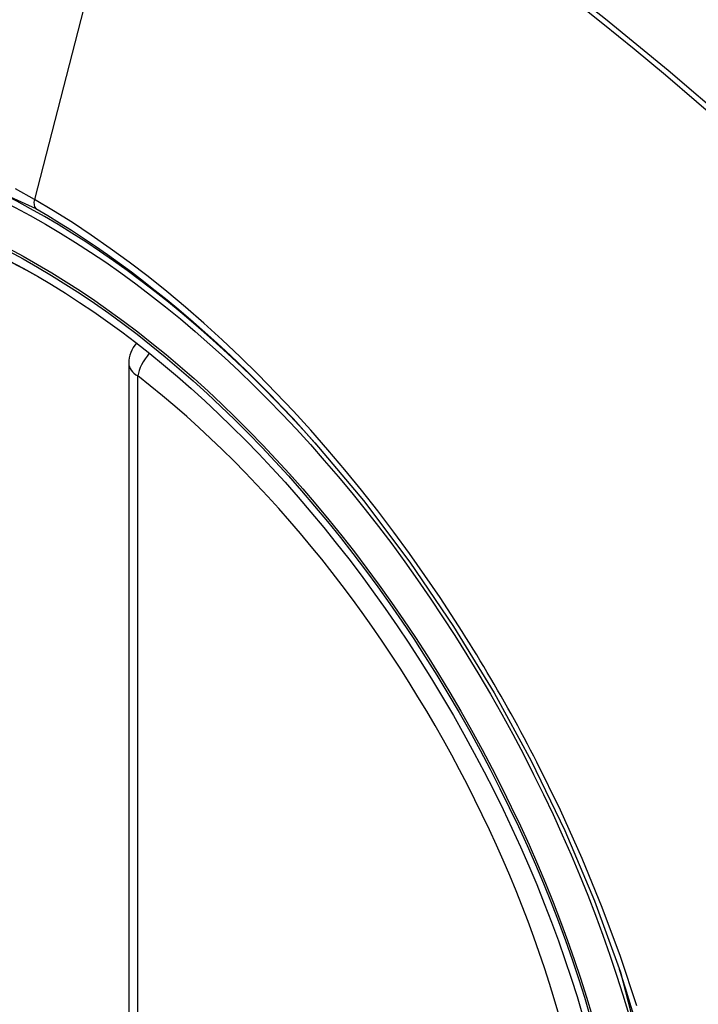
# Model space of a CAD drawing. Header units: inches. Extents: x 481 to 566.6, y 187.4 to 263.9.
# Tile 44 of 132: x 499.898 to 500.159, y 245.209 to 245.588. Entities that reach past the tile are written whole.
import ezdxf

# ---------------------------------------------------------------- set-up
doc = ezdxf.new("R2010")
doc.units = ezdxf.units.IN
doc.header["$MEASUREMENT"] = 0
doc.layers.add('Visible Edges(ANSI)', color=7, linetype='Continuous', lineweight=25)
doc.layers.add('Visible Tangent Edges(ANSI)', color=7, linetype='Continuous', lineweight=25)

msp = doc.modelspace()

# ---------------------------------------------------------------- linework, layer by layer
at = {"layer": 'Visible Edges(ANSI)'}
msp.add_line((499.9404387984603, 245.4555753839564), (499.9404387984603, 244.9709021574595), dxfattribs=at)
at = {"layer": 'Visible Edges(ANSI)', "flags": 128}
msp.add_lwpolyline([(500.0119570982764, 245.4251187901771), (500.0306688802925, 245.4028422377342), (500.0485175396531, 245.3792279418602), (500.0653019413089, 245.3545370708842), (500.0808504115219, 245.3290473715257), (500.0951115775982, 245.3028713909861), (500.1080043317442, 245.2761653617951), (500.1194582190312, 245.2490644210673), (500.129406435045, 245.2216905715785)], dxfattribs=at)
at = {"layer": 'Visible Edges(ANSI)'}
msp.add_arc((499.9522498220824, 245.4555753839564), 0.0118110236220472, 138.7604623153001, 180, dxfattribs=at)
for centre, major_axis, start_param, end_param in [((500.013495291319, 244.7278411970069), (-0.6496062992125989, 1.125151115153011), 5.161526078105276, 5.834048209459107), ((499.9087516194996, 245.2299142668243), (0.15748031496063, -0.27276390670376), 2.363976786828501, 7.060801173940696)]:
    msp.add_ellipse(centre, major_axis=major_axis, ratio=0.5773502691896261, start_param=start_param, end_param=end_param, dxfattribs=at)
msp.add_ellipse((499.9052717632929, 245.2279051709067), major_axis=(-0.1599409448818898, 0.2770258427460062), ratio=0.5773502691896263, dxfattribs=at)
at = {"layer": 'Visible Tangent Edges(ANSI)'}
for p, q in [((499.9520426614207, 245.7042623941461), (499.9041451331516, 245.5185878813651)), ((499.9438981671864, 244.9660803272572), (499.9438981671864, 245.4507535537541))]:
    msp.add_line(p, q, dxfattribs=at)
at = {"layer": 'Visible Tangent Edges(ANSI)', "flags": 128}
for points in [[(500.1717407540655, 245.5475737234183), (500.1477750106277, 245.5680731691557), (500.1236378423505, 245.5879004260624), (500.0993580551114, 245.6070316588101), (500.074964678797, 245.625443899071), (500.0504871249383, 245.6431161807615), (500.0259547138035, 245.6600302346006), (500.0014005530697, 245.6761660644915), (499.9768605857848, 245.6915051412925), (499.9523308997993, 245.7060514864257), (499.9278027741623, 245.7198116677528), (499.9032693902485, 245.7327902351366), (499.8787461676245, 245.7449745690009), (499.8542618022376, 245.7563490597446), (499.8298449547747, 245.7668987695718), (499.805524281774, 245.776608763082), (499.7813285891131, 245.7854653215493), (499.7572857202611, 245.7934605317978), (499.7334224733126, 245.8005881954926), (499.7097657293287, 245.8068421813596), (499.6863251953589, 245.8122209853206), (499.6630966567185, 245.8167284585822)], [(499.9520426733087, 245.7042624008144), (499.9642664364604, 245.6971057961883), (499.9764925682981, 245.6897491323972), (499.9887209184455, 245.6821922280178), (500.000951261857, 245.6744347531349), (500.0131833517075, 245.666476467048), (500.0254137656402, 245.6583190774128), (500.037636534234, 245.6499661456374), (500.0498480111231, 245.6414201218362), (500.0620444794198, 245.6326834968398), (500.0742223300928, 245.6237586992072), (500.0863778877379, 245.6146481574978), (500.0985074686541, 245.6053545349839), (500.1106074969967, 245.5958808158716), (500.1226743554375, 245.5862301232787), (500.1347044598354, 245.5764054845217), (500.1466942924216, 245.5664100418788), (500.1586402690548, 245.5562469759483), (500.1705390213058, 245.5459196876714)], [(499.6958737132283, 245.1906984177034), (499.6717398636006, 245.2597701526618), (499.6582938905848, 245.327359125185), (499.6561454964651, 245.390430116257), (499.6653986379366, 245.4458558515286), (499.6856855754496, 245.4913120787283), (499.7159490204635, 245.5245182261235), (499.7548931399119, 245.5439828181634), (499.8008600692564, 245.5489616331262), (499.8515250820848, 245.539187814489), (499.9046457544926, 245.5151385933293)], [(499.9041451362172, 245.5185878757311), (499.8968367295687, 245.5226816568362)], [(500.0657674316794, 245.3569718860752), (500.0601011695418, 245.3655946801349), (500.0542947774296, 245.3741115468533), (500.0483561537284, 245.3825120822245), (500.0422930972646, 245.3907858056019), (500.0361134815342, 245.3989223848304), (500.0298251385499, 245.4069113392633), (500.0234359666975, 245.414742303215), (500.0169537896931, 245.4224048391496), (500.0103858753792, 245.4298895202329), (500.0037323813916, 245.4371986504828), (499.9969956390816, 245.4443305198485), (499.9901794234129, 245.4512807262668), (499.9832876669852, 245.4580450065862), (499.9763241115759, 245.4646189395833), (499.9692926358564, 245.4709982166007), (499.962197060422, 245.4771785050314), (499.9550412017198, 245.4831554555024), (499.9478326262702, 245.4889211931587), (499.9405876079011, 245.4944616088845), (499.9333158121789, 245.4997708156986), (499.926026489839, 245.504843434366), (499.9187287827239, 245.5096740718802), (499.9114319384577, 245.5142573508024), (499.9041451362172, 245.5185878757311)], [(499.9046457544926, 245.5151385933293), (499.9092468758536, 245.5124327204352), (499.9138536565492, 245.5096247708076), (499.9184637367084, 245.5067160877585), (499.92307475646, 245.5037080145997), (499.9276844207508, 245.5006019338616), (499.9322902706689, 245.4973991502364), (499.9368900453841, 245.4941010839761), (499.9414813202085, 245.4907090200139), (499.9460617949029, 245.4872243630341), (499.9506290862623, 245.4836484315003), (499.9551802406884, 245.4799832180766), (499.959709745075, 245.4762338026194), (499.9642159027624, 245.4724020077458), (499.9686976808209, 245.468488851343), (499.9731541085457, 245.4644954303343), (499.9775842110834, 245.4604228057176), (499.9819869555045, 245.4562720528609), (499.9863613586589, 245.4520442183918), (499.9907064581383, 245.4477404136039), (499.9950212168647, 245.4433616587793), (499.99930464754, 245.4389090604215), (500.0035557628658, 245.4343836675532), (500.0077735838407, 245.4297865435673), (500.0119570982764, 245.4251187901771)], [(500.0972946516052, 245.3023651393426), (500.09609330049, 245.3046931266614), (500.0948819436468, 245.3070170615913), (500.0936606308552, 245.3093368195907), (500.0924293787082, 245.3116523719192), (500.0911882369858, 245.3139636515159), (500.0899372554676, 245.31627057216), (500.088676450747, 245.3185730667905), (500.0874057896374, 245.3208710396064), (500.0861253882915, 245.3231644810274), (500.0848352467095, 245.3254532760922), (500.0835353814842, 245.3277373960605), (500.0822258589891, 245.3300167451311), (500.0809066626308, 245.3322912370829), (500.079577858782, 245.3345608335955), (500.0782394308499, 245.3368254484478), (500.0768914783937, 245.3390850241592), (500.0755340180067, 245.3413395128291), (500.0741670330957, 245.3435888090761), (500.0727905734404, 245.3458328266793), (500.0714047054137, 245.3480715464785), (500.0700094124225, 245.3503049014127), (500.0686047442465, 245.3525327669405), (500.0671907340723, 245.3547551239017), (500.0657674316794, 245.3569718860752)], [(500.13569013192, 245.2087272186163), (500.1294617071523, 245.2276398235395), (500.1224656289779, 245.2465554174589), (500.114753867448, 245.2653489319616), (500.1063557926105, 245.2839654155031), (500.0972946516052, 245.3023651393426)], [(500.1293979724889, 245.221711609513), (500.1471286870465, 245.1532174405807)]]:
    msp.add_lwpolyline(points, dxfattribs=at)
at = {"layer": 'Visible Tangent Edges(ANSI)'}
for centre, major_axis, ratio, start_param, end_param in [((499.9077578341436, 245.2293405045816), (-0.1731810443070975, 0.2999583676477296), 0.5773502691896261, 5.055269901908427, 10.65269335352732), ((499.9074296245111, 245.5191567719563), (-0.0024606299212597, -0.0042619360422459), 0.5773502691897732, 5.161112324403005, 6.141288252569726), ((499.9522498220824, 245.4555753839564), (0.0072436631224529, 0.0093289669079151), 0.470841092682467, 1.514964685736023, 2.428163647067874), ((499.9522498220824, 245.4555753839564), (-0.0118110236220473, -1e-16), 0.5773502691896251, 0, 0.78539816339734), ((499.9077076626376, 245.229311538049), (0.1505905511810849, -0.2608304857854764), 0.5773502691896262, 5.668550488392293, 8.468616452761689)]:
    msp.add_ellipse(centre, major_axis=major_axis, ratio=ratio, start_param=start_param, end_param=end_param, dxfattribs=at)
for centre, major_axis, ratio in [((499.9083499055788, 245.2296823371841), (0.1711078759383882, -0.296367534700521), 0.5773502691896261), ((499.905375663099, 245.2279651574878), (-0.1626954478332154, 0.2817967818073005), 0.5773502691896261), ((499.9052717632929, 245.2279051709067), (0.1620986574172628, -0.2807631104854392), 0.5773502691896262)]:
    msp.add_ellipse(centre, major_axis=major_axis, ratio=ratio, dxfattribs=at)

doc.saveas('drawing.dxf')
